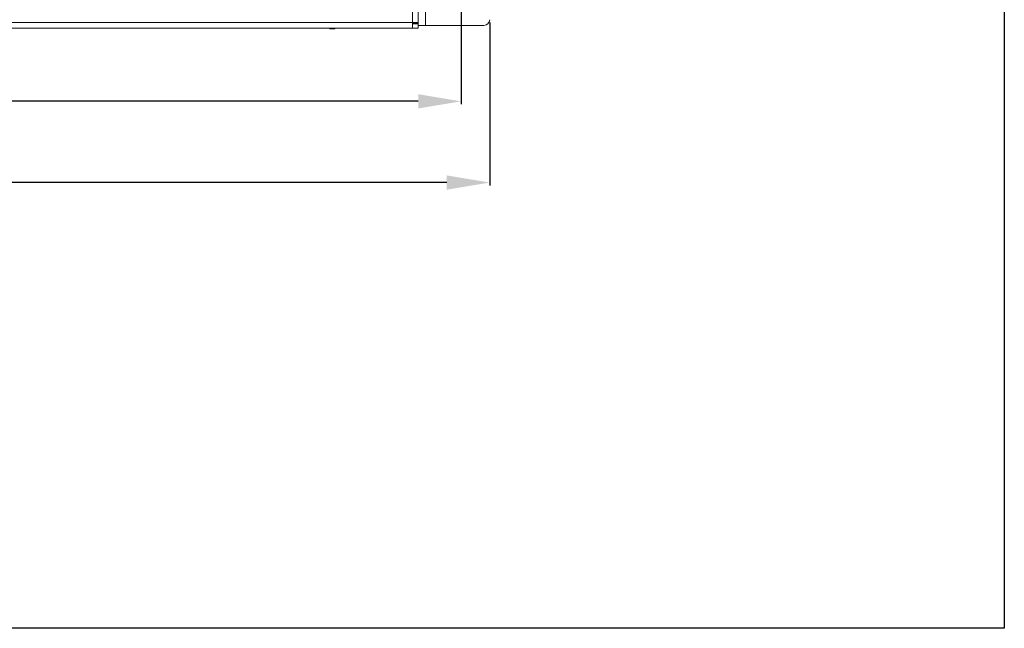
# Model space of a CAD drawing. Header units: millimetres. Extents: x -2390 to -1520, y 516 to 1788.
# Tile 25 of 33: x -1865 to -1520, y 516 to 730. Entities that reach past the tile are written whole.
import ezdxf

# ---------------------------------------------------------------- set-up
doc = ezdxf.new("R2010")
doc.units = ezdxf.units.MM
doc.header["$PDSIZE"] = -1
doc.dimstyles.new('ISO-25', dxfattribs={"dimtxt": 2.5, "dimasz": 2.5, "dimexe": 1.25, "dimexo": 0.625, "dimtad": 1, "dimtxsty": 'Standard', "dimcen": 2.5, "dimadec": 0, "dimazin": 0, "dimtfac": 1, "dimtmove": 0, "dimatfit": 3, "dimfxl": 0, "dimarcsym": 0})

# ---------------------------------------------------------------- blocks, each defined once
blk = doc.blocks.new('*D13')
at = {"color": 4, "linetype": 'ByBlock', "lineweight": -2, "transparency": 16777216}
for p, q in [((-2190.43, 728.56), (-2190.43, 671.54)), ((-1700.43, 728.56), (-1700.43, 671.54)), ((-2175.43, 672.54), (-1975.92, 672.54)), ((-1715.43, 672.54), (-1917.87, 672.54))]:
    blk.add_line(p, q, dxfattribs=at)
at = {"color": 4, "linetype": 'ByBlock', "transparency": 16777216}
for points in [[(-2175.43, 675.04), (-2175.43, 670.04), (-2190.43, 672.54)], [(-1715.43, 675.04), (-1715.43, 670.04), (-1700.43, 672.54)]]:
    blk.add_solid(points, dxfattribs=at)
at = {"layer": 'Defpoints', "color": 0, "linetype": 'ByBlock', "transparency": 16777216}
for p in [(-2190.43, 729.56), (-1700.43, 729.56), (-1700.43, 672.54)]:
    blk.add_point(p, dxfattribs=at)
at = {"color": 4, "linetype": 'ByBlock', "lineweight": 5, "transparency": 16777216, "insert": (-1946.9, 680.04), "char_height": 15, "attachment_point": 2}
blk.add_mtext('490.0', dxfattribs=at)
blk = doc.blocks.new('*D21')
at = {"color": 4, "lineweight": -2, "transparency": 16777216}
for p, q in [((-2180.43, 774.31), (-2180.43, 699.98)), ((-1710.43, 774.31), (-1710.43, 699.98)), ((-2165.43, 700.98), (-1974.45, 700.98)), ((-1725.43, 700.98), (-1916.41, 700.98))]:
    blk.add_line(p, q, dxfattribs=at)
at = {"color": 4, "transparency": 16777216}
for points in [[(-2165.43, 703.48), (-2165.43, 698.48), (-2180.43, 700.98)], [(-1725.43, 703.48), (-1725.43, 698.48), (-1710.43, 700.98)]]:
    blk.add_solid(points, dxfattribs=at)
at = {"layer": 'Defpoints', "color": 0, "transparency": 16777216}
for p in [(-2180.43, 775.31), (-1710.43, 775.31), (-1710.43, 700.98)]:
    blk.add_point(p, dxfattribs=at)
at = {"color": 4, "lineweight": 5, "transparency": 16777216, "insert": (-1945.43, 700.98), "char_height": 15, "attachment_point": 5}
blk.add_mtext('470.0', dxfattribs=at)

msp = doc.modelspace()

# ---------------------------------------------------------------- linework, layer by layer
at = {"color": 7, "linetype": 'ByBlock', "lineweight": 5}
for p, q in [((-1722.93, 1045.56), (-1722.93, 727.56)), ((-1727.43, 728.56), (-1727.43, 833.26)), ((-1725.43, 728.56), (-1725.43, 833.26)), ((-2163.43, 728.56), (-1727.43, 728.56)), ((-1725.43, 728.56), (-1727.43, 728.56)), ((-1727.43, 726.56), (-1727.43, 728.56)), ((-1725.43, 728.06), (-1727.43, 728.06)), ((-1727.13, 728.26), (-1727.13, 728.56)), ((-1727.13, 728.06), (-1727.13, 728.26)), ((-1726.93, 728.26), (-1726.93, 728.56)), ((-1726.93, 728.26), (-1725.43, 728.26)), ((-1725.44, 728.06), (-1725.43, 728.26)), ((-1725.43, 728.56), (-1725.43, 728.06)), ((-1725.43, 728.06), (-1725.43, 726.56)), ((-1722.93, 727.56), (-1725.43, 727.56)), ((-1702.43, 727.56), (-1722.93, 727.56)), ((-1727.43, 726.56), (-2163.43, 726.56)), ((-1756.36, 726.56), (-1756.36, 726.36)), ((-1756.34, 726.36), (-1756.34, 726.56)), ((-1756.34, 726.36), (-1756.17, 726.36)), ((-1756.16, 726.56), (-1756.16, 726.36)), ((-1756.15, 726.36), (-1756.15, 726.56)), ((-1756.12, 726.36), (-1756.12, 726.56)), ((-1756.12, 726.36), (-1756.1, 726.36)), ((-1756.1, 726.36), (-1756.1, 726.56)), ((-1756.1, 726.36), (-1756.09, 726.36)), ((-1756.09, 726.36), (-1756.09, 726.56)), ((-1756.08, 726.36), (-1756.08, 726.56)), ((-1756.07, 726.36), (-1755.73, 726.36)), ((-1755.73, 726.36), (-1755.73, 726.56)), ((-1755.73, 726.36), (-1755.71, 726.36)), ((-1755.71, 726.36), (-1755.71, 726.56)), ((-1755.68, 726.36), (-1755.68, 726.56)), ((-1755.68, 726.36), (-1755.64, 726.36)), ((-1755.64, 726.36), (-1755.64, 726.56)), ((-1755.63, 726.36), (-1755.63, 726.56)), ((-1755.51, 726.56), (-1755.51, 726.36)), ((-1755.49, 726.36), (-1755.49, 726.56)), ((-1755.49, 726.36), (-1755.46, 726.36)), ((-1755.46, 726.36), (-1755.46, 726.56)), ((-1755.42, 726.36), (-1755.42, 726.56)), ((-1755.41, 726.36), (-1755.41, 726.56)), ((-1755.41, 726.36), (-1755.41, 726.56)), ((-1755.41, 726.36), (-1755.38, 726.36)), ((-1755.38, 726.36), (-1755.38, 726.56)), ((-1755.38, 726.36), (-1755.1, 726.36)), ((-1755.1, 726.36), (-1755.1, 726.56)), ((-1755.1, 726.36), (-1755.05, 726.36)), ((-1755.05, 726.36), (-1755.05, 726.56)), ((-1755.05, 726.36), (-1754.75, 726.36)), ((-1754.75, 726.36), (-1754.75, 726.56)), ((-1754.75, 726.36), (-1754.73, 726.36)), ((-1754.73, 726.36), (-1754.73, 726.56)), ((-1754.72, 726.36), (-1754.72, 726.56)), ((-1754.7, 726.36), (-1754.7, 726.56)), ((-1754.67, 726.36), (-1754.67, 726.56)), ((-1754.67, 726.36), (-1754.63, 726.36)), ((-1754.63, 726.36), (-1754.63, 726.56)), ((-1754.63, 726.36), (-1754.63, 726.56)), ((-1754.63, 726.36), (-1754.63, 726.36)), ((-1725.43, 726.56), (-1727.43, 726.56))]:
    msp.add_line(p, q, dxfattribs=at)
at = {"color": 8, "linetype": 'ByBlock', "lineweight": 5}
msp.add_line((-1727.13, 728.26), (-1727.43, 728.26), dxfattribs=at)
msp.add_lwpolyline([(-2390.26, 1787.78), (-1520.3, 1787.78), (-1520.3, 516.47), (-2390.26, 516.47)], close=True)
at = {"color": 7, "linetype": 'ByBlock', "lineweight": 5}
for centre, radius in [((-1727.13, 728.26), 0.2), ((-1702.43, 729.56), 2)]:
    msp.add_arc(centre, radius, 270, 0, dxfattribs=at)
for points, knots in [([(-1756.36, 726.36), (-1756.36, 726.36), (-1756.36, 726.36), (-1756.36, 726.36), (-1756.35, 726.36), (-1756.34, 726.36), (-1756.34, 726.36)], [0, 0, 0, 0, 0.108928, 0.333162, 0.553267, 1, 1, 1, 1]), ([(-1756.16, 726.36), (-1756.16, 726.36), (-1756.16, 726.36), (-1756.16, 726.36), (-1756.16, 726.36), (-1756.16, 726.36), (-1756.15, 726.36), (-1756.15, 726.36), (-1756.15, 726.36)], [0, 0, 0, 0, 0.236196, 0.520748, 0.666518, 0.807279, 0.904203, 1, 1, 1, 1]), ([(-1756.15, 726.36), (-1756.15, 726.36), (-1756.14, 726.36), (-1756.13, 726.36), (-1756.13, 726.36), (-1756.12, 726.36)], [0, 0, 0, 0, 0.2759156, 0.5606659, 1, 1, 1, 1]), ([(-1756.09, 726.36), (-1756.08, 726.36), (-1756.08, 726.36), (-1756.08, 726.36), (-1756.08, 726.36)], [0, 0, 0, 0, 0.619568, 1, 1, 1, 1]), ([(-1755.71, 726.36), (-1755.71, 726.36), (-1755.71, 726.36), (-1755.7, 726.36), (-1755.7, 726.36), (-1755.7, 726.36), (-1755.7, 726.36), (-1755.69, 726.36), (-1755.69, 726.36), (-1755.69, 726.36), (-1755.69, 726.36), (-1755.68, 726.36)], [0, 0, 0, 0, 0.245046, 0.378456, 0.422199, 0.46213, 0.498818, 0.573086, 0.658932, 0.788938, 1, 1, 1, 1]), ([(-1755.64, 726.36), (-1755.63, 726.36), (-1755.63, 726.36), (-1755.63, 726.36), (-1755.63, 726.36)], [0, 0, 0, 0, 0.803413, 1, 1, 1, 1]), ([(-1755.51, 726.36), (-1755.51, 726.36), (-1755.51, 726.36), (-1755.5, 726.36), (-1755.49, 726.36)], [0, 0, 0, 0, 0.178182, 1, 1, 1, 1]), ([(-1755.46, 726.36), (-1755.46, 726.36), (-1755.45, 726.36), (-1755.44, 726.36), (-1755.43, 726.36), (-1755.43, 726.36), (-1755.42, 726.36), (-1755.42, 726.36), (-1755.42, 726.36), (-1755.42, 726.36)], [0, 0, 0, 0, 0.4203211, 0.7484896, 0.8117696, 0.8438445, 0.8745053, 0.9375877, 1, 1, 1, 1]), ([(-1754.72, 726.36), (-1754.72, 726.36), (-1754.72, 726.36), (-1754.72, 726.36), (-1754.71, 726.36), (-1754.71, 726.36), (-1754.71, 726.36), (-1754.7, 726.36), (-1754.7, 726.36)], [0, 0, 0, 0, 0.499503, 0.750003, 0.87389, 0.93833, 0.967902, 1, 1, 1, 1]), ([(-1754.7, 726.36), (-1754.7, 726.36), (-1754.7, 726.36), (-1754.69, 726.36), (-1754.68, 726.36), (-1754.68, 726.36), (-1754.67, 726.36)], [0, 0, 0, 0, 0.12542, 0.247906, 0.500894, 1, 1, 1, 1])]:
    msp.add_open_spline(points, degree=3, knots=knots, dxfattribs=at)

# ---------------------------------------------------------------- dimensions: what is measured, and where the dimension line sits
at = {"lineweight": 5}
dim = msp.add_linear_dim(base=(-1710.43, 700.98), p1=(-2180.43, 775.31), p2=(-1710.43, 775.31), dimstyle='ISO-25', override={"dimtxt": 15, "dimasz": 15, "dimexe": 1, "dimexo": 1, "dimgap": 1.524, "dimtad": 0, "dimdec": 1, "dimzin": 0, "dimdsep": 46, "dimclrd": 4, "dimclre": 4, "dimclrt": 4, "dimadec": 2, "dimazin": 2, "dimtdec": 1, "dimtzin": 0}, dxfattribs=at)
dim.commit()
dim.dimension.update_dxf_attribs({"geometry": '*D21', "text_midpoint": (-1945.43, 700.98)})
at = {"color": 7, "linetype": 'ByBlock', "lineweight": 5}
dim = msp.add_linear_dim(base=(-1700.43, 672.54), p1=(-2190.43, 729.56), p2=(-1700.43, 729.56), dimstyle='ISO-25', override={"dimtxt": 15, "dimasz": 15, "dimexe": 1, "dimexo": 1, "dimgap": 1.524, "dimtad": 0, "dimdec": 1, "dimzin": 0, "dimdsep": 46, "dimclrd": 4, "dimclre": 4, "dimclrt": 4, "dimadec": 2, "dimazin": 2, "dimtdec": 1, "dimtzin": 0}, dxfattribs=at)
dim.commit()
dim.dimension.update_dxf_attribs({"geometry": '*D13', "text_midpoint": (-1946.9, 672.54), "dimtype": 160})

doc.saveas('drawing.dxf')
